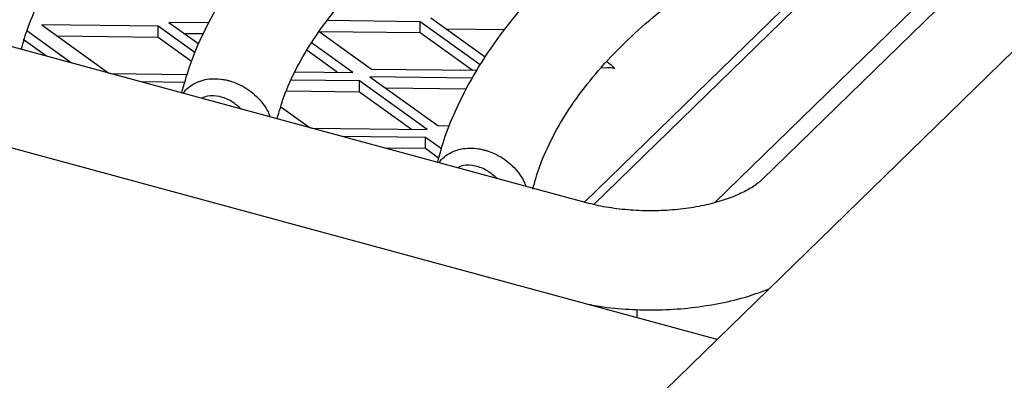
# Model space of a CAD drawing. Header units: inches. Extents: x 38 to 161, y 20 to 119.
# Tile 19 of 28: x 137.79 to 141.36, y 86.2 to 87.51. Entities that reach past the tile are written whole.
import ezdxf

# ---------------------------------------------------------------- set-up
doc = ezdxf.new("R2010")
doc.units = ezdxf.units.IN
doc.header["$LTSCALE"] = 12
doc.header["$MEASUREMENT"] = 0

msp = doc.modelspace()

# ---------------------------------------------------------------- linework, layer by layer
at = {"color": 7, "linetype": 'Continuous', "lineweight": 25}
for p, q in [((136.5305, 82.6495), (146.6112, 92.4885)), ((145.564, 91.8877), (140.4817, 86.9272)), ((139.844, 86.843), (131.672, 89.064)), ((140.3182, 86.3464), (130.5125, 89.0114)), ((139.8712, 86.8363), (141.1667, 88.1007)), ((139.8372, 86.8449), (141.0869, 88.0646)), ((141.1808, 87.6937), (140.3102, 86.844)), ((137.8672, 87.4891), (138.1107, 87.3141)), ((138.2897, 87.4844), (137.8672, 87.4891)), ((138.4238, 87.3879), (138.2897, 87.4844)), ((138.2897, 87.4439), (138.2897, 87.4844)), ((138.4736, 87.4969), (138.3281, 87.4985)), ((138.3281, 87.4985), (138.4373, 87.42)), ((139.2404, 87.5011), (138.9034, 87.5049)), ((139.4578, 87.3448), (139.2404, 87.5011)), ((139.2404, 87.4606), (139.2404, 87.5011)), ((139.2788, 87.5153), (139.4769, 87.3729)), ((137.9754, 87.3509), (137.8133, 87.4674)), ((138.2897, 87.4439), (137.9245, 87.448)), ((138.4526, 87.4566), (138.3853, 87.4574)), ((138.8743, 87.4653), (139.064, 87.329)), ((139.2404, 87.4606), (138.8751, 87.4648)), ((139.4292, 87.3248), (139.2404, 87.4606)), ((139.5454, 87.4718), (139.336, 87.4742)), ((137.8848, 87.3755), (137.7999, 87.4365)), ((138.4108, 87.3568), (138.2897, 87.4439)), ((138.9967, 87.3168), (138.8465, 87.4248)), ((138.9394, 87.3175), (138.8298, 87.3963)), ((139.9301, 87.346), (139.9175, 87.355)), ((138.1178, 87.3122), (138.3941, 87.309)), ((138.7865, 87.3192), (138.9967, 87.3168)), ((139.064, 87.329), (139.446, 87.3247)), ((139.899, 87.3341), (139.9177, 87.3339)), ((138.3855, 87.2802), (138.2288, 87.282)), ((139.0199, 87.2859), (138.7729, 87.2887)), ((139.266, 87.109), (139.0199, 87.2859)), ((139.0199, 87.2454), (139.0199, 87.2859)), ((139.4303, 87.2959), (139.0583, 87.3001)), ((139.0583, 87.3001), (139.3044, 87.1232)), ((139.0199, 87.2454), (138.755, 87.2484)), ((139.2087, 87.1096), (139.0199, 87.2454)), ((139.4083, 87.2557), (139.1155, 87.259)), ((138.7349, 87.1919), (138.8409, 87.1156)), ((138.8479, 87.1137), (139.266, 87.109)), ((139.3044, 87.1232), (139.3471, 87.1227)), ((139.2603, 87.0801), (138.959, 87.0835)), ((139.3175, 87.039), (139.2603, 87.0801)), ((139.2603, 87.0396), (139.2603, 87.0801)), ((139.2603, 87.0396), (139.1145, 87.0413)), ((139.3076, 87.0056), (139.2603, 87.0396)), ((140.0283, 86.4252), (140.0283, 86.455))]:
    msp.add_line(p, q, dxfattribs=at)
for centre, major_axis, ratio, start_param, end_param in [((139.9301, 87.265), (-0.041, 0.0899), 0.510707, 5.270974, 5.554677), ((139.9177, 87.2529), (0.1056, -0.0029), 0.766621, 1.308079, 1.591782)]:
    msp.add_ellipse(centre, major_axis=major_axis, ratio=ratio, start_param=start_param, end_param=end_param, dxfattribs=at)
for points, knots in [([(138.9229, 88.8294), (138.8896, 88.8159), (138.7929, 88.7769), (138.6399, 88.7072), (138.4676, 88.6185), (138.3059, 88.5236), (138.1554, 88.423), (138.0167, 88.3168), (137.8906, 88.2054), (137.7778, 88.0893), (137.6789, 87.9689), (137.5944, 87.8449), (137.5254, 87.718), (137.475, 87.6012), (137.4543, 87.526), (137.4457, 87.4948)], [0, 0, 0, 0, 0.043208, 0.1253447, 0.2075929, 0.2899511, 0.3723999, 0.4548978, 0.5373465, 0.6196261, 0.7015751, 0.7830007, 0.8637074, 0.9435434, 1, 1, 1, 1]), ([(138.9229, 88.8294), (138.8896, 88.8159), (138.7929, 88.7769), (138.6399, 88.7072), (138.4676, 88.6185), (138.3059, 88.5236), (138.1554, 88.423), (138.0167, 88.3168), (137.8906, 88.2054), (137.7778, 88.0893), (137.6789, 87.9689), (137.5944, 87.8449), (137.5254, 87.718), (137.475, 87.6012), (137.4543, 87.526), (137.4457, 87.4948)], [0, 0, 0, 0, 0.043208, 0.1253447, 0.2075929, 0.2899511, 0.3723999, 0.4548978, 0.5373465, 0.6196261, 0.7015751, 0.7830007, 0.8637074, 0.9435434, 1, 1, 1, 1]), ([(138.9229, 88.8294), (138.8896, 88.8159), (138.7929, 88.7769), (138.6399, 88.7072), (138.4676, 88.6185), (138.3059, 88.5236), (138.1554, 88.423), (138.0167, 88.3168), (137.8906, 88.2054), (137.7778, 88.0893), (137.6789, 87.9689), (137.5944, 87.8449), (137.5254, 87.718), (137.475, 87.6012), (137.4543, 87.526), (137.4457, 87.4948)], [0, 0, 0, 0, 0.043208, 0.1253447, 0.2075929, 0.2899511, 0.3723999, 0.4548978, 0.5373465, 0.6196261, 0.7015751, 0.7830007, 0.8637074, 0.9435434, 1, 1, 1, 1]), ([(139.8515, 88.577), (139.8182, 88.5636), (139.7215, 88.5245), (139.5685, 88.4548), (139.3962, 88.3661), (139.2346, 88.2712), (139.084, 88.1706), (138.9454, 88.0644), (138.8193, 87.953), (138.7064, 87.8369), (138.6076, 87.7165), (138.5231, 87.5926), (138.4541, 87.4656), (138.4033, 87.348), (138.3824, 87.2719), (138.3735, 87.2398)], [0, 0, 0, 0, 0.04314, 0.125148, 0.207267, 0.289496, 0.371816, 0.454184, 0.536504, 0.618654, 0.700475, 0.781773, 0.862353, 0.942063, 1, 1, 1, 1]), ([(139.8515, 88.577), (139.8182, 88.5636), (139.7215, 88.5245), (139.5685, 88.4548), (139.3962, 88.3661), (139.2346, 88.2712), (139.084, 88.1706), (138.9454, 88.0644), (138.8193, 87.953), (138.7064, 87.8369), (138.6076, 87.7165), (138.5231, 87.5926), (138.4541, 87.4656), (138.4033, 87.348), (138.3824, 87.2719), (138.3735, 87.2398)], [0, 0, 0, 0, 0.04314, 0.125148, 0.207267, 0.289496, 0.371816, 0.454184, 0.536504, 0.618654, 0.700475, 0.781773, 0.862353, 0.942063, 1, 1, 1, 1]), ([(137.7929, 87.4005), (137.8004, 87.4272), (137.8176, 87.489), (137.8619, 87.5857), (137.9224, 87.6894), (137.997, 87.7911), (138.0848, 87.8905), (138.1856, 87.9873), (138.2991, 88.0811), (138.4251, 88.1717), (138.5631, 88.2584), (138.7126, 88.341), (138.8703, 88.4175), (138.9871, 88.4675), (139.049, 88.4921), (139.0554, 88.4947)], [0, 0, 0, 0, 0.067552, 0.15588, 0.242488, 0.327719, 0.41199, 0.49566, 0.578997, 0.662186, 0.745345, 0.82853, 0.911794, 0.990811, 1, 1, 1, 1]), ([(137.7929, 87.4005), (137.8004, 87.4272), (137.8176, 87.489), (137.8619, 87.5857), (137.9224, 87.6894), (137.997, 87.7911), (138.0848, 87.8905), (138.1856, 87.9873), (138.2991, 88.0811), (138.4251, 88.1717), (138.5631, 88.2584), (138.7126, 88.341), (138.8703, 88.4175), (138.9871, 88.4675), (139.049, 88.4921), (139.0554, 88.4947)], [0, 0, 0, 0, 0.067552, 0.15588, 0.242488, 0.327719, 0.41199, 0.49566, 0.578997, 0.662186, 0.745345, 0.82853, 0.911794, 0.990811, 1, 1, 1, 1]), ([(137.7929, 87.4005), (137.8004, 87.4272), (137.8176, 87.489), (137.8619, 87.5857), (137.9224, 87.6894), (137.997, 87.7911), (138.0848, 87.8905), (138.1856, 87.9873), (138.2991, 88.0811), (138.4251, 88.1717), (138.5631, 88.2584), (138.7126, 88.341), (138.8703, 88.4175), (138.9871, 88.4675), (139.049, 88.4921), (139.0554, 88.4947)], [0, 0, 0, 0, 0.067552, 0.15588, 0.242488, 0.327719, 0.41199, 0.49566, 0.578997, 0.662186, 0.745345, 0.82853, 0.911794, 0.990811, 1, 1, 1, 1]), ([(140.7801, 88.3246), (140.7468, 88.3112), (140.6502, 88.2721), (140.4972, 88.2024), (140.3249, 88.1137), (140.1632, 88.0189), (140.0127, 87.9182), (139.874, 87.812), (139.7479, 87.7007), (139.6351, 87.5845), (139.5362, 87.4642), (139.4517, 87.3402), (139.3827, 87.2132), (139.3322, 87.0965), (139.3115, 87.0212), (139.303, 86.9901)], [0, 0, 0, 0, 0.043208, 0.125345, 0.207593, 0.289951, 0.3724, 0.454898, 0.537347, 0.619626, 0.701575, 0.783001, 0.863707, 0.943543, 1, 1, 1, 1]), ([(138.7215, 87.1481), (138.729, 87.1748), (138.7462, 87.2366), (138.7905, 87.3333), (138.8511, 87.437), (138.9257, 87.5387), (139.0134, 87.6381), (139.1142, 87.7349), (139.2278, 87.8288), (139.3538, 87.9193), (139.4918, 88.0061), (139.6413, 88.0886), (139.7989, 88.1651), (139.9157, 88.2151), (139.9776, 88.2398), (139.9841, 88.2423)], [0, 0, 0, 0, 0.067552, 0.15588, 0.242488, 0.327719, 0.41199, 0.49566, 0.578997, 0.662186, 0.745345, 0.82853, 0.911794, 0.990811, 1, 1, 1, 1]), ([(138.7215, 87.1481), (138.729, 87.1748), (138.7462, 87.2366), (138.7905, 87.3333), (138.8511, 87.437), (138.9257, 87.5387), (139.0134, 87.6381), (139.1142, 87.7349), (139.2278, 87.8288), (139.3538, 87.9193), (139.4918, 88.0061), (139.6413, 88.0886), (139.7989, 88.1651), (139.9157, 88.2151), (139.9776, 88.2398), (139.9841, 88.2423)], [0, 0, 0, 0, 0.067552, 0.15588, 0.242488, 0.327719, 0.41199, 0.49566, 0.578997, 0.662186, 0.745345, 0.82853, 0.911794, 0.990811, 1, 1, 1, 1]), ([(139.6492, 86.8924), (139.6569, 86.9203), (139.6744, 86.9831), (139.7192, 87.0809), (139.7797, 87.1847), (139.8543, 87.2863), (139.942, 87.3857), (140.0428, 87.4825), (140.1564, 87.5764), (140.2824, 87.6669), (140.4204, 87.7537), (140.5699, 87.8362), (140.7276, 87.9127), (140.8443, 87.9627), (140.9062, 87.9874), (140.9127, 87.9899)], [0, 0, 0, 0, 0.0700996, 0.1581864, 0.2445581, 0.3295559, 0.4135964, 0.4970376, 0.5801468, 0.663109, 0.7460403, 0.8289984, 0.9120346, 0.9908362, 1, 1, 1, 1]), ([(138.3809, 87.2406), (138.3821, 87.2427), (138.3882, 87.2531), (138.412, 87.2737), (138.4577, 87.2946), (138.5073, 87.295), (138.5385, 87.2888), (138.549, 87.286), (138.5543, 87.2843), (138.5667, 87.2804), (138.5994, 87.267), (138.6395, 87.2388), (138.6705, 87.2033), (138.6873, 87.1778), (138.6932, 87.1612), (138.6954, 87.1552)], [0, 0, 0, 0, 0.020939, 0.107015, 0.276141, 0.44345, 0.485295, 0.515101, 0.523459, 0.526001, 0.611027, 0.778816, 0.864316, 0.950597, 1, 1, 1, 1]), ([(138.3809, 87.2406), (138.3821, 87.2427), (138.3882, 87.2531), (138.412, 87.2737), (138.4577, 87.2946), (138.5073, 87.295), (138.5385, 87.2888), (138.549, 87.286), (138.5543, 87.2843), (138.5667, 87.2804), (138.5994, 87.267), (138.6395, 87.2388), (138.6705, 87.2033), (138.6873, 87.1778), (138.6932, 87.1612), (138.6954, 87.1552)], [0, 0, 0, 0, 0.020939, 0.107015, 0.276141, 0.44345, 0.485295, 0.515101, 0.523459, 0.526001, 0.611027, 0.778816, 0.864316, 0.950597, 1, 1, 1, 1]), ([(138.5909, 87.1836), (138.5795, 87.1936), (138.5556, 87.2147), (138.5121, 87.2306), (138.4732, 87.2346), (138.4544, 87.2258), (138.4474, 87.2226)], [0, 0, 0, 0, 0.257472, 0.543743, 0.830165, 1, 1, 1, 1]), ([(138.5909, 87.1836), (138.5795, 87.1936), (138.5556, 87.2147), (138.5121, 87.2306), (138.4732, 87.2346), (138.4544, 87.2258), (138.4474, 87.2226)], [0, 0, 0, 0, 0.257472, 0.543743, 0.830165, 1, 1, 1, 1]), ([(139.3095, 86.9883), (139.3107, 86.9903), (139.3168, 87.0007), (139.3407, 87.0213), (139.3863, 87.0422), (139.4359, 87.0427), (139.4672, 87.0364), (139.4776, 87.0336), (139.4829, 87.032), (139.4954, 87.028), (139.5281, 87.0146), (139.5681, 86.9864), (139.5992, 86.9509), (139.6159, 86.9254), (139.6218, 86.9088), (139.624, 86.9028)], [0, 0, 0, 0, 0.020939, 0.107015, 0.276141, 0.44345, 0.485295, 0.515101, 0.523459, 0.526001, 0.611027, 0.778816, 0.864316, 0.950597, 1, 1, 1, 1]), ([(139.5195, 86.9312), (139.5082, 86.9412), (139.4842, 86.9623), (139.4408, 86.9782), (139.4018, 86.9822), (139.383, 86.9735), (139.376, 86.9702)], [0, 0, 0, 0, 0.2574722, 0.5437434, 0.8301647, 1, 1, 1, 1]), ([(140.4817, 86.9272), (140.4779, 86.9237), (140.4672, 86.9138), (140.4391, 86.8943), (140.394, 86.8712), (140.3371, 86.8499), (140.2701, 86.8323), (140.1954, 86.8197), (140.1157, 86.8132), (140.034, 86.8134), (139.9539, 86.8203), (139.8903, 86.8311), (139.8555, 86.8401), (139.844, 86.843)], [0, 0, 0, 0, 0.051261, 0.143916, 0.237993, 0.334647, 0.433937, 0.535366, 0.638267, 0.741956, 0.845763, 0.948825, 1, 1, 1, 1]), ([(139.8427, 86.4756), (139.8638, 86.4716), (139.919, 86.4612), (140.0122, 86.4539), (140.1196, 86.4528), (140.2263, 86.4605), (140.3304, 86.4769), (140.4252, 86.4995), (140.4812, 86.5207), (140.5066, 86.5303)], [0, 0, 0, 0, 0.0958384, 0.2504905, 0.4046757, 0.5590028, 0.7139297, 0.870127, 1, 1, 1, 1])]:
    msp.add_open_spline(points, degree=3, knots=knots, dxfattribs=at)

doc.saveas('drawing.dxf')
